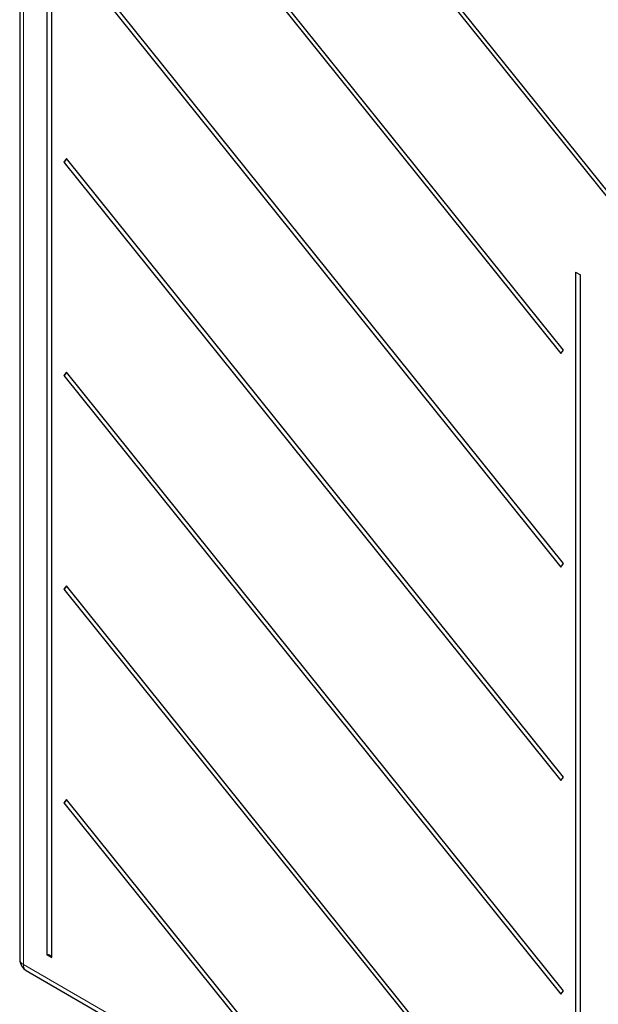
# Paper-space layout 'Blatt2' of a CAD drawing. Header units: millimetres. Extents: x 5 to 418, y 2 to 292.
# Tile 8 of 77: x 104 to 126, y 140 to 178. Entities that reach past the tile are written whole.
import ezdxf

# ---------------------------------------------------------------- set-up
doc = ezdxf.new("R2010")
doc.units = ezdxf.units.MM

psp = doc.layouts.new('Blatt2')

# ---------------------------------------------------------------- linework, layer by layer
at = {"color": 7, "linetype": 'Continuous', "lineweight": 25}
for p, q in [((104.225, 211.293), (104.225, 142.152)), ((105.265, 203.731), (105.265, 142.327)), ((105.452, 142.219), (105.452, 203.623)), ((132.119, 164.782), (106.011, 197.26)), ((105.919, 197.129), (132.027, 164.651)), ((125.022, 165.445), (106.011, 189.094)), ((105.919, 188.964), (124.93, 165.314)), ((105.919, 180.798), (124.93, 157.149)), ((125.022, 157.28), (106.011, 180.929)), ((106.011, 172.764), (105.919, 172.633)), ((105.919, 172.633), (124.93, 148.983)), ((125.022, 149.114), (106.011, 172.764)), ((125.488, 168.426), (125.488, 130.652)), ((125.488, 168.426), (125.675, 168.318)), ((125.675, 130.544), (125.675, 168.318)), ((124.93, 165.314), (125.022, 165.445)), ((106.011, 164.598), (105.919, 164.467)), ((125.022, 140.949), (106.011, 164.598)), ((105.919, 164.467), (124.93, 140.818)), ((124.93, 157.149), (125.022, 157.28)), ((106.011, 156.433), (105.919, 156.302)), ((105.919, 156.302), (124.93, 132.653)), ((125.022, 132.783), (106.011, 156.433)), ((124.93, 148.983), (125.022, 149.114)), ((106.011, 148.267), (105.919, 148.137)), ((105.919, 148.137), (115.199, 136.592)), ((115.291, 136.723), (106.011, 148.267)), ((105.265, 142.327), (105.452, 142.219)), ((104.475, 141.719), (126.956, 128.741)), ((124.93, 140.818), (125.022, 140.949))]:
    psp.add_line(p, q, dxfattribs=at)
at = {"color": 7, "linetype": 'Continuous', "lineweight": 18}
for p, q in [((104.371, 211.089), (104.371, 141.948)), ((104.371, 141.948), (126.852, 128.97))]:
    psp.add_line(p, q, dxfattribs=at)
at = {"color": 7, "linetype": 'Continuous', "lineweight": 25}
for centre, radius, start, end in [((105.807, 172.817), 0.216, 301.1455, 344.2068), ((105.807, 164.652), 0.216, 301.1455, 344.2068), ((105.807, 156.486), 0.216, 301.1455, 344.2068), ((105.807, 148.321), 0.216, 301.1455, 344.2068), ((105.288, 142.15), 0.178, 22.6329, 97.3724), ((104.725, 142.152), 0.5, 180, 240.0027)]:
    psp.add_arc(centre, radius, start, end, dxfattribs=at)
at = {"color": 7, "linetype": 'Continuous', "lineweight": 18}
for centre, start, end in [((104.465, 142.17), 184.2707, 247.0494), ((104.61, 141.918), 172.9554, 235.7325)]:
    psp.add_arc(centre, 0.241, start, end, dxfattribs=at)

doc.saveas('drawing.dxf')
